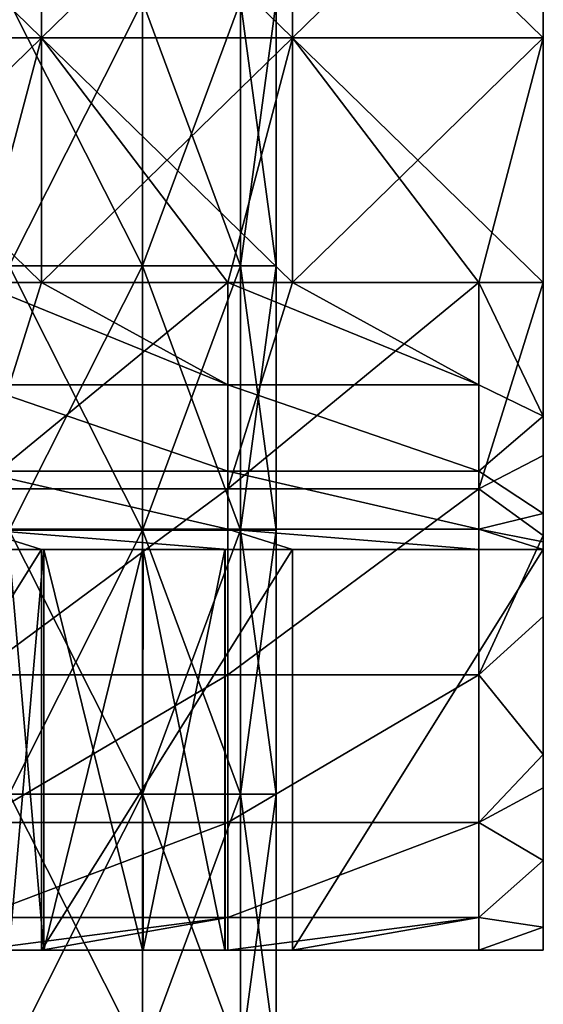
# Model space of a CAD drawing. Extents: x -55 to 55, y -129 to 11.
# Tile 26 of 44: x 33.66 to 41.5, y -77.81 to -63.06. Entities that reach past the tile are written whole.
import ezdxf

# ---------------------------------------------------------------- set-up
doc = ezdxf.new("R2010")
doc.units = 0
doc.header["$LTSCALE"] = 41.718519
for name, color, linetype in [('109', 7, 'CONTINUOUS'), ('110', 7, 'CONTINUOUS'), ('118', 7, 'CONTINUOUS'), ('119', 7, 'CONTINUOUS'), ('120', 7, 'CONTINUOUS'), ('121', 7, 'CONTINUOUS'), ('122', 7, 'CONTINUOUS'), ('123', 7, 'CONTINUOUS'), ('125', 7, 'CONTINUOUS'), ('126', 7, 'CONTINUOUS'), ('128', 7, 'CONTINUOUS'), ('38', 7, 'CONTINUOUS')]:
    doc.layers.add(name, color=color, linetype=linetype)

msp = doc.modelspace()

# ---------------------------------------------------------------- linework, layer by layer
at = {"layer": '109', "linetype": 'CONTINUOUS'}
for points in [[(33.985, -63.333, -102), (33.985, -59.667, -102), (30.226, -63.333, -102), (33.985, -63.333, -102)], [(30.226, -63.333, -102), (33.985, -59.667, -102), (30.226, -59.667, -102), (30.226, -63.333, -102)], [(37.745, -63.333, -102), (37.745, -59.667, -102), (33.985, -63.333, -102), (37.745, -63.333, -102)], [(33.985, -63.333, -102), (37.745, -59.667, -102), (33.985, -59.667, -102), (33.985, -63.333, -102)], [(41.5, -63.333, -102), (41.5, -59.667, -102), (37.745, -63.333, -102), (41.5, -63.333, -102)], [(37.745, -63.333, -102), (41.5, -59.667, -102), (37.745, -59.667, -102), (37.745, -63.333, -102)], [(33.015, -67, -102), (33.985, -63.333, -102), (30.226, -67, -102), (33.015, -67, -102)], [(30.226, -67, -102), (33.985, -63.333, -102), (30.226, -63.333, -102), (30.226, -67, -102)], [(33.985, -67, -102), (33.985, -63.333, -102), (33.015, -67, -102), (33.985, -67, -102)], [(36.774, -67, -102), (37.745, -63.333, -102), (33.985, -67, -102), (36.774, -67, -102)], [(33.985, -67, -102), (37.745, -63.333, -102), (33.985, -63.333, -102), (33.985, -67, -102)], [(37.745, -67, -102), (37.745, -63.333, -102), (36.774, -67, -102), (37.745, -67, -102)], [(40.533, -67, -102), (41.5, -63.333, -102), (37.745, -67, -102), (40.533, -67, -102)], [(37.745, -67, -102), (41.5, -63.333, -102), (37.745, -63.333, -102), (37.745, -67, -102)], [(41.5, -67, -102), (41.5, -63.333, -102), (40.533, -67, -102), (41.5, -67, -102)]]:
    msp.add_3dface(points, dxfattribs=at)
at = {"layer": '110', "linetype": 'CONTINUOUS'}
for points in [[(41.5, -59.667, -102), (41.5, -63.333, -102), (41.5, -59.667, -108), (41.5, -59.667, -102)], [(41.5, -59.667, -108), (41.5, -63.333, -102), (41.5, -63.333, -108), (41.5, -59.667, -108)], [(41.5, -63.333, -102), (41.5, -67, -102), (41.5, -63.333, -108), (41.5, -63.333, -102)], [(41.5, -63.333, -108), (41.5, -67, -102), (41.5, -67, -105), (41.5, -63.333, -108)], [(41.5, -67, -108), (41.5, -63.333, -108), (41.5, -67, -105), (41.5, -67, -108)]]:
    msp.add_3dface(points, dxfattribs=at)
at = {"layer": '118', "linetype": 'CONTINUOUS'}
for points in [[(36.774, -67, -102), (33.985, -67, -102), (33.015, -70.09, -102.489), (36.774, -67, -102)], [(36.774, -70.09, -102.489), (36.774, -67, -102), (33.015, -70.09, -102.489), (36.774, -70.09, -102.489)], [(33.985, -67, -102), (33.015, -67, -102), (33.015, -70.09, -102.489), (33.985, -67, -102)], [(40.533, -67, -102), (37.745, -67, -102), (36.774, -70.09, -102.489), (40.533, -67, -102)], [(40.533, -70.09, -102.489), (40.533, -67, -102), (36.774, -70.09, -102.489), (40.533, -70.09, -102.489)], [(37.745, -67, -102), (36.774, -67, -102), (36.774, -70.09, -102.489), (37.745, -67, -102)], [(41.5, -67, -102), (40.533, -67, -102), (40.533, -70.09, -102.489), (41.5, -67, -102)], [(41.5, -67, -102), (40.533, -70.09, -102.489), (41.5, -69.591, -102.342), (41.5, -67, -102)], [(41.5, -69.591, -102.342), (40.533, -70.09, -102.489), (41.5, -70.788, -102.745), (41.5, -69.591, -102.342)], [(36.774, -72.878, -103.91), (36.774, -70.09, -102.489), (33.015, -72.878, -103.91), (36.774, -72.878, -103.91)], [(33.015, -72.878, -103.91), (36.774, -70.09, -102.489), (33.015, -70.09, -102.489), (33.015, -72.878, -103.91)], [(40.533, -72.878, -103.91), (40.533, -70.09, -102.489), (36.774, -72.878, -103.91), (40.533, -72.878, -103.91)], [(36.774, -72.878, -103.91), (40.533, -70.09, -102.489), (36.774, -70.09, -102.489), (36.774, -72.878, -103.91)], [(40.533, -70.09, -102.489), (40.533, -72.878, -103.91), (41.5, -70.788, -102.745), (40.533, -70.09, -102.489)], [(41.5, -70.788, -102.745), (40.533, -72.878, -103.91), (41.5, -72.002, -103.341), (41.5, -70.788, -102.745)], [(41.5, -72.002, -103.341), (40.533, -72.878, -103.91), (41.5, -74.071, -104.929), (41.5, -72.002, -103.341)], [(36.774, -75.09, -106.122), (36.774, -72.878, -103.91), (33.015, -75.09, -106.122), (36.774, -75.09, -106.122)], [(33.015, -75.09, -106.122), (36.774, -72.878, -103.91), (33.015, -72.878, -103.91), (33.015, -75.09, -106.122)], [(40.533, -75.09, -106.122), (40.533, -72.878, -103.91), (36.774, -75.09, -106.122), (40.533, -75.09, -106.122)], [(36.774, -75.09, -106.122), (40.533, -72.878, -103.91), (36.774, -72.878, -103.91), (36.774, -75.09, -106.122)], [(40.533, -72.878, -103.91), (40.533, -75.09, -106.122), (41.5, -74.071, -104.929), (40.533, -72.878, -103.91)], [(41.5, -74.071, -104.929), (40.533, -75.09, -106.122), (41.5, -74.569, -105.464), (41.5, -74.071, -104.929)], [(41.5, -74.569, -105.464), (40.533, -75.09, -106.122), (41.5, -75.659, -106.998), (41.5, -74.569, -105.464)], [(36.774, -76.511, -108.91), (36.774, -75.09, -106.122), (33.015, -76.511, -108.91), (36.774, -76.511, -108.91)], [(33.015, -76.511, -108.91), (36.774, -75.09, -106.122), (33.015, -75.09, -106.122), (33.015, -76.511, -108.91)], [(40.533, -76.511, -108.91), (40.533, -75.09, -106.122), (36.774, -76.511, -108.91), (40.533, -76.511, -108.91)], [(36.774, -76.511, -108.91), (40.533, -75.09, -106.122), (36.774, -75.09, -106.122), (36.774, -76.511, -108.91)], [(40.533, -75.09, -106.122), (40.533, -76.511, -108.91), (41.5, -75.659, -106.998), (40.533, -75.09, -106.122)], [(41.5, -75.659, -106.998), (40.533, -76.511, -108.91), (41.5, -76.658, -109.409), (41.5, -75.659, -106.998)], [(33.985, -77, -112), (36.774, -76.511, -108.91), (33.015, -77, -112), (33.985, -77, -112)], [(33.015, -77, -112), (36.774, -76.511, -108.91), (33.015, -76.511, -108.91), (33.015, -77, -112)], [(36.774, -77, -112), (36.774, -76.511, -108.91), (33.985, -77, -112), (36.774, -77, -112)], [(37.745, -77, -112), (40.533, -76.511, -108.91), (36.774, -77, -112), (37.745, -77, -112)], [(36.774, -77, -112), (40.533, -76.511, -108.91), (36.774, -76.511, -108.91), (36.774, -77, -112)], [(40.533, -77, -112), (40.533, -76.511, -108.91), (37.745, -77, -112), (40.533, -77, -112)], [(40.533, -76.511, -108.91), (40.533, -77, -112), (41.5, -76.658, -109.409), (40.533, -76.511, -108.91)], [(40.533, -77, -112), (41.5, -77, -112), (41.5, -76.658, -109.409), (40.533, -77, -112)]]:
    msp.add_3dface(points, dxfattribs=at)
at = {"layer": '119', "linetype": 'CONTINUOUS'}
for points in [[(33.985, -77, -112), (33.015, -77, -112), (30.226, -77, -115.636), (33.985, -77, -112)], [(33.985, -77, -115.293), (33.985, -77, -112), (30.226, -77, -115.636), (33.985, -77, -115.293)], [(33.985, -77, -152), (33.985, -77, -148.561), (30.226, -77, -152), (33.985, -77, -152)], [(33.985, -77, -148.561), (33.985, -77, -145.121), (30.226, -77, -148.364), (33.985, -77, -148.561)], [(30.226, -77, -152), (33.985, -77, -148.561), (30.226, -77, -148.364), (30.226, -77, -152)], [(33.985, -77, -145.121), (33.985, -77, -141.682), (30.226, -77, -144.727), (33.985, -77, -145.121)], [(30.226, -77, -148.364), (33.985, -77, -145.121), (30.226, -77, -144.727), (30.226, -77, -148.364)], [(33.985, -77, -141.682), (34.02, -77, -138.36), (30.226, -77, -141.091), (33.985, -77, -141.682)], [(30.226, -77, -144.727), (33.985, -77, -141.682), (30.226, -77, -141.091), (30.226, -77, -144.727)], [(34.02, -77, -138.36), (33.5, -77, -138.4), (30.226, -77, -141.091), (34.02, -77, -138.36)], [(33.985, -77, -128.466), (33.985, -77, -125.173), (30.226, -77, -126.545), (33.985, -77, -128.466)], [(33.5, -77, -131.6), (33.985, -77, -128.466), (30.226, -77, -130.182), (33.5, -77, -131.6)], [(30.226, -77, -130.182), (33.985, -77, -128.466), (30.226, -77, -126.545), (30.226, -77, -130.182)], [(33.985, -77, -125.173), (33.985, -77, -121.88), (30.226, -77, -122.909), (33.985, -77, -125.173)], [(30.226, -77, -126.545), (33.985, -77, -125.173), (30.226, -77, -122.909), (30.226, -77, -126.545)], [(33.985, -77, -121.88), (33.985, -77, -118.586), (30.226, -77, -119.273), (33.985, -77, -121.88)], [(30.226, -77, -122.909), (33.985, -77, -121.88), (30.226, -77, -119.273), (30.226, -77, -122.909)], [(33.985, -77, -118.586), (33.985, -77, -115.293), (30.226, -77, -115.636), (33.985, -77, -118.586)], [(30.226, -77, -119.273), (33.985, -77, -118.586), (30.226, -77, -115.636), (30.226, -77, -119.273)], [(34.019, -77, -131.64), (33.985, -77, -128.466), (33.5, -77, -131.6), (34.019, -77, -131.64)], [(37.745, -77, -112), (36.774, -77, -112), (33.985, -77, -115.293), (37.745, -77, -112)], [(37.745, -77, -115.636), (37.745, -77, -112), (33.985, -77, -115.293), (37.745, -77, -115.636)], [(36.774, -77, -112), (33.985, -77, -112), (33.985, -77, -115.293), (36.774, -77, -112)], [(37.745, -77, -152), (37.745, -77, -148.364), (33.985, -77, -152), (37.745, -77, -152)], [(37.745, -77, -148.364), (37.745, -77, -144.727), (33.985, -77, -145.121), (37.745, -77, -148.364)], [(33.985, -77, -152), (37.745, -77, -148.364), (33.985, -77, -148.561), (33.985, -77, -152)], [(33.985, -77, -148.561), (37.745, -77, -148.364), (33.985, -77, -145.121), (33.985, -77, -148.561)], [(37.745, -77, -144.727), (37.745, -77, -141.091), (33.985, -77, -141.682), (37.745, -77, -144.727)], [(33.985, -77, -145.121), (37.745, -77, -144.727), (33.985, -77, -141.682), (33.985, -77, -145.121)], [(33.985, -77, -141.682), (37.745, -77, -141.091), (34.02, -77, -138.36), (33.985, -77, -141.682)], [(37.745, -77, -130.182), (37.745, -77, -126.545), (33.985, -77, -128.466), (37.745, -77, -130.182)], [(34.019, -77, -131.64), (37.745, -77, -130.182), (33.985, -77, -128.466), (34.019, -77, -131.64)], [(37.745, -77, -126.545), (37.745, -77, -122.909), (33.985, -77, -125.173), (37.745, -77, -126.545)], [(33.985, -77, -128.466), (37.745, -77, -126.545), (33.985, -77, -125.173), (33.985, -77, -128.466)], [(37.745, -77, -122.909), (37.745, -77, -119.273), (33.985, -77, -121.88), (37.745, -77, -122.909)], [(33.985, -77, -125.173), (37.745, -77, -122.909), (33.985, -77, -121.88), (33.985, -77, -125.173)], [(37.745, -77, -119.273), (37.745, -77, -115.636), (33.985, -77, -118.586), (37.745, -77, -119.273)], [(33.985, -77, -121.88), (37.745, -77, -119.273), (33.985, -77, -118.586), (33.985, -77, -121.88)], [(33.985, -77, -118.586), (37.745, -77, -115.636), (33.985, -77, -115.293), (33.985, -77, -118.586)], [(35.511, -77, -132.259), (37.745, -77, -130.182), (34.019, -77, -131.64), (35.511, -77, -132.259)], [(37.745, -77, -141.091), (37.745, -77, -137.455), (34.02, -77, -138.36), (37.745, -77, -141.091)], [(34.02, -77, -138.36), (37.745, -77, -137.455), (35.5, -77, -137.749), (34.02, -77, -138.36)], [(35.5, -77, -137.749), (37.745, -77, -137.455), (36.73, -77, -136.06), (35.5, -77, -137.749)], [(37.745, -77, -133.818), (37.745, -77, -130.182), (35.511, -77, -132.259), (37.745, -77, -133.818)], [(36.736, -77, -133.958), (37.745, -77, -133.818), (35.511, -77, -132.259), (36.736, -77, -133.958)], [(37.745, -77, -137.455), (37.745, -77, -133.818), (36.73, -77, -136.06), (37.745, -77, -137.455)], [(36.73, -77, -136.06), (37.745, -77, -133.818), (36.736, -77, -133.958), (36.73, -77, -136.06)], [(41.5, -77, -112), (40.533, -77, -112), (37.745, -77, -115.636), (41.5, -77, -112)], [(41.5, -77, -115.636), (41.5, -77, -112), (37.745, -77, -115.636), (41.5, -77, -115.636)], [(40.533, -77, -112), (37.745, -77, -112), (37.745, -77, -115.636), (40.533, -77, -112)], [(41.5, -77, -119.273), (41.5, -77, -115.636), (37.745, -77, -119.273), (41.5, -77, -119.273)], [(37.745, -77, -119.273), (41.5, -77, -115.636), (37.745, -77, -115.636), (37.745, -77, -119.273)], [(41.5, -77, -122.909), (41.5, -77, -119.273), (37.745, -77, -122.909), (41.5, -77, -122.909)], [(37.745, -77, -122.909), (41.5, -77, -119.273), (37.745, -77, -119.273), (37.745, -77, -122.909)], [(41.5, -77, -126.545), (41.5, -77, -122.909), (37.745, -77, -126.545), (41.5, -77, -126.545)], [(37.745, -77, -126.545), (41.5, -77, -122.909), (37.745, -77, -122.909), (37.745, -77, -126.545)], [(41.5, -77, -130.182), (41.5, -77, -126.545), (37.745, -77, -130.182), (41.5, -77, -130.182)], [(37.745, -77, -130.182), (41.5, -77, -126.545), (37.745, -77, -126.545), (37.745, -77, -130.182)], [(41.5, -77, -133.818), (41.5, -77, -130.182), (37.745, -77, -133.818), (41.5, -77, -133.818)], [(37.745, -77, -133.818), (41.5, -77, -130.182), (37.745, -77, -130.182), (37.745, -77, -133.818)], [(41.5, -77, -137.455), (41.5, -77, -133.818), (37.745, -77, -137.455), (41.5, -77, -137.455)], [(37.745, -77, -137.455), (41.5, -77, -133.818), (37.745, -77, -133.818), (37.745, -77, -137.455)], [(41.5, -77, -141.091), (41.5, -77, -137.455), (37.745, -77, -141.091), (41.5, -77, -141.091)], [(37.745, -77, -141.091), (41.5, -77, -137.455), (37.745, -77, -137.455), (37.745, -77, -141.091)], [(41.5, -77, -144.727), (41.5, -77, -141.091), (37.745, -77, -144.727), (41.5, -77, -144.727)], [(37.745, -77, -144.727), (41.5, -77, -141.091), (37.745, -77, -141.091), (37.745, -77, -144.727)], [(41.5, -77, -148.364), (41.5, -77, -144.727), (37.745, -77, -148.364), (41.5, -77, -148.364)], [(37.745, -77, -148.364), (41.5, -77, -144.727), (37.745, -77, -144.727), (37.745, -77, -148.364)], [(41.5, -77, -152), (41.5, -77, -148.364), (37.745, -77, -152), (41.5, -77, -152)], [(37.745, -77, -152), (41.5, -77, -148.364), (37.745, -77, -148.364), (37.745, -77, -152)]]:
    msp.add_3dface(points, dxfattribs=at)
at = {"layer": '120', "linetype": 'CONTINUOUS'}
for points in [[(41.5, -77, -115.636), (41.5, -77, -119.273), (41.5, -71, -115.636), (41.5, -77, -115.636)], [(41.5, -71, -112), (41.5, -77, -115.636), (41.5, -71, -115.636), (41.5, -71, -112)], [(41.5, -77, -115.636), (41.5, -71, -112), (41.5, -74.515, -112), (41.5, -77, -115.636)], [(41.5, -77, -119.273), (41.5, -77, -122.909), (41.5, -71, -119.273), (41.5, -77, -119.273)], [(41.5, -71, -115.636), (41.5, -77, -119.273), (41.5, -71, -119.273), (41.5, -71, -115.636)], [(41.5, -77, -122.909), (41.5, -77, -126.545), (41.5, -71, -122.909), (41.5, -77, -122.909)], [(41.5, -71, -119.273), (41.5, -77, -122.909), (41.5, -71, -122.909), (41.5, -71, -119.273)], [(41.5, -77, -126.545), (41.5, -77, -130.182), (41.5, -71, -126.545), (41.5, -77, -126.545)], [(41.5, -71, -122.909), (41.5, -77, -126.545), (41.5, -71, -126.545), (41.5, -71, -122.909)], [(41.5, -77, -130.182), (41.5, -77, -133.818), (41.5, -71, -130.182), (41.5, -77, -130.182)], [(41.5, -71, -126.545), (41.5, -77, -130.182), (41.5, -71, -130.182), (41.5, -71, -126.545)], [(41.5, -77, -133.818), (41.5, -77, -137.455), (41.5, -71, -133.818), (41.5, -77, -133.818)], [(41.5, -71, -130.182), (41.5, -77, -133.818), (41.5, -71, -133.818), (41.5, -71, -130.182)], [(41.5, -77, -137.455), (41.5, -77, -141.091), (41.5, -71, -137.455), (41.5, -77, -137.455)], [(41.5, -71, -133.818), (41.5, -77, -137.455), (41.5, -71, -137.455), (41.5, -71, -133.818)], [(41.5, -77, -141.091), (41.5, -77, -144.727), (41.5, -71, -141.091), (41.5, -77, -141.091)], [(41.5, -71, -137.455), (41.5, -77, -141.091), (41.5, -71, -141.091), (41.5, -71, -137.455)], [(41.5, -77, -144.727), (41.5, -77, -148.364), (41.5, -71, -144.727), (41.5, -77, -144.727)], [(41.5, -71, -141.091), (41.5, -77, -144.727), (41.5, -71, -144.727), (41.5, -71, -141.091)], [(41.5, -77, -148.364), (41.5, -77, -152), (41.5, -71, -148.364), (41.5, -77, -148.364)], [(41.5, -71, -144.727), (41.5, -77, -148.364), (41.5, -71, -148.364), (41.5, -71, -144.727)], [(41.5, -71, -148.364), (41.5, -77, -152), (41.5, -71, -152), (41.5, -71, -148.364)], [(41.5, -77, -112), (41.5, -77, -115.636), (41.5, -74.515, -112), (41.5, -77, -112)]]:
    msp.add_3dface(points, dxfattribs=at)
at = {"layer": '121', "linetype": 'CONTINUOUS'}
for points in [[(41.5, -67, -105), (41.5, -67, -102), (41.5, -70.788, -102.745), (41.5, -67, -105)], [(41.5, -67, -102), (41.5, -69.591, -102.342), (41.5, -70.788, -102.745), (41.5, -67, -102)], [(41.5, -67, -108), (41.5, -67, -105), (41.5, -70.755, -105.579), (41.5, -67, -108)], [(41.5, -67, -108), (41.5, -70.755, -105.579), (41.5, -70.755, -108.334), (41.5, -67, -108)], [(41.5, -67, -108), (41.5, -70.755, -108.334), (41.5, -69.003, -108.538), (41.5, -67, -108)], [(41.5, -67, -105), (41.5, -70.788, -102.745), (41.5, -70.755, -105.579), (41.5, -67, -105)], [(41.5, -69.003, -108.538), (41.5, -70.755, -108.334), (41.5, -70.462, -109.997), (41.5, -69.003, -108.538)], [(41.5, -70.755, -108.334), (41.5, -70.886, -111.052), (41.5, -70.462, -109.997), (41.5, -70.755, -108.334)], [(41.5, -70.788, -102.745), (41.5, -74.569, -105.464), (41.5, -70.755, -105.579), (41.5, -70.788, -102.745)], [(41.5, -74.569, -105.464), (41.5, -74.515, -108.754), (41.5, -70.755, -105.579), (41.5, -74.569, -105.464)], [(41.5, -70.755, -105.579), (41.5, -74.515, -108.754), (41.5, -70.755, -108.334), (41.5, -70.755, -105.579)], [(41.5, -70.755, -108.334), (41.5, -74.515, -108.754), (41.5, -70.886, -111.052), (41.5, -70.755, -108.334)], [(41.5, -70.788, -102.745), (41.5, -72.002, -103.341), (41.5, -74.071, -104.929), (41.5, -70.788, -102.745)], [(41.5, -70.788, -102.745), (41.5, -74.071, -104.929), (41.5, -74.569, -105.464), (41.5, -70.788, -102.745)], [(41.5, -74.515, -112), (41.5, -71, -112), (41.5, -70.886, -111.052), (41.5, -74.515, -112)], [(41.5, -74.515, -108.754), (41.5, -74.515, -112), (41.5, -70.886, -111.052), (41.5, -74.515, -108.754)], [(41.5, -76.658, -109.409), (41.5, -77, -112), (41.5, -74.515, -108.754), (41.5, -76.658, -109.409)], [(41.5, -77, -112), (41.5, -74.515, -112), (41.5, -74.515, -108.754), (41.5, -77, -112)], [(41.5, -74.569, -105.464), (41.5, -75.659, -106.998), (41.5, -74.515, -108.754), (41.5, -74.569, -105.464)], [(41.5, -75.659, -106.998), (41.5, -76.658, -109.409), (41.5, -74.515, -108.754), (41.5, -75.659, -106.998)]]:
    msp.add_3dface(points, dxfattribs=at)
at = {"layer": '122', "linetype": 'CONTINUOUS'}
for points in [[(33.015, -68.531, -108.304), (33.015, -67, -108), (36.774, -68.531, -108.304), (33.015, -68.531, -108.304)], [(36.774, -68.531, -108.304), (33.015, -67, -108), (33.985, -67, -108), (36.774, -68.531, -108.304)], [(36.774, -67, -108), (36.774, -68.531, -108.304), (33.985, -67, -108), (36.774, -67, -108)], [(36.774, -68.531, -108.304), (36.774, -67, -108), (40.533, -68.531, -108.304), (36.774, -68.531, -108.304)], [(40.533, -68.531, -108.304), (36.774, -67, -108), (37.745, -67, -108), (40.533, -68.531, -108.304)], [(40.533, -67, -108), (40.533, -68.531, -108.304), (37.745, -67, -108), (40.533, -67, -108)], [(41.5, -67, -108), (41.5, -69.003, -108.538), (40.533, -67, -108), (41.5, -67, -108)], [(41.5, -69.003, -108.538), (40.533, -68.531, -108.304), (40.533, -67, -108), (41.5, -69.003, -108.538)], [(33.015, -69.828, -109.172), (33.015, -68.531, -108.304), (36.774, -69.828, -109.172), (33.015, -69.828, -109.172)], [(36.774, -69.828, -109.172), (33.015, -68.531, -108.304), (36.774, -68.531, -108.304), (36.774, -69.828, -109.172)], [(36.774, -69.828, -109.172), (36.774, -68.531, -108.304), (40.533, -69.828, -109.172), (36.774, -69.828, -109.172)], [(40.533, -69.828, -109.172), (36.774, -68.531, -108.304), (40.533, -68.531, -108.304), (40.533, -69.828, -109.172)], [(41.5, -69.003, -108.538), (40.533, -69.828, -109.172), (40.533, -68.531, -108.304), (41.5, -69.003, -108.538)], [(41.5, -69.003, -108.538), (41.5, -70.462, -109.997), (40.533, -69.828, -109.172), (41.5, -69.003, -108.538)], [(33.015, -70.696, -110.469), (33.015, -69.828, -109.172), (36.774, -70.696, -110.469), (33.015, -70.696, -110.469)], [(36.774, -70.696, -110.469), (33.015, -69.828, -109.172), (36.774, -69.828, -109.172), (36.774, -70.696, -110.469)], [(36.774, -70.696, -110.469), (36.774, -69.828, -109.172), (40.533, -70.696, -110.469), (36.774, -70.696, -110.469)], [(40.533, -70.696, -110.469), (36.774, -69.828, -109.172), (40.533, -69.828, -109.172), (40.533, -70.696, -110.469)], [(41.5, -70.462, -109.997), (40.533, -70.696, -110.469), (40.533, -69.828, -109.172), (41.5, -70.462, -109.997)], [(41.5, -70.462, -109.997), (41.5, -70.886, -111.052), (40.533, -70.696, -110.469), (41.5, -70.462, -109.997)], [(33.015, -71, -112), (33.015, -70.696, -110.469), (33.985, -71, -112), (33.015, -71, -112)], [(33.985, -71, -112), (33.015, -70.696, -110.469), (36.774, -71, -112), (33.985, -71, -112)], [(36.774, -71, -112), (33.015, -70.696, -110.469), (36.774, -70.696, -110.469), (36.774, -71, -112)], [(36.774, -71, -112), (36.774, -70.696, -110.469), (37.745, -71, -112), (36.774, -71, -112)], [(37.745, -71, -112), (36.774, -70.696, -110.469), (40.533, -71, -112), (37.745, -71, -112)], [(40.533, -71, -112), (36.774, -70.696, -110.469), (40.533, -70.696, -110.469), (40.533, -71, -112)], [(41.5, -70.886, -111.052), (41.5, -71, -112), (40.533, -70.696, -110.469), (41.5, -70.886, -111.052)], [(41.5, -71, -112), (40.533, -71, -112), (40.533, -70.696, -110.469), (41.5, -71, -112)]]:
    msp.add_3dface(points, dxfattribs=at)
at = {"layer": '123', "linetype": 'CONTINUOUS'}
for points in [[(30.226, -71, -112), (33.015, -71, -112), (33.985, -71, -115.293), (30.226, -71, -112)], [(30.226, -71, -115.636), (30.226, -71, -112), (33.985, -71, -115.293), (30.226, -71, -115.636)], [(30.226, -71, -152), (30.226, -71, -148.364), (33.985, -71, -152), (30.226, -71, -152)], [(30.226, -71, -148.364), (30.226, -71, -144.727), (33.985, -71, -145.12), (30.226, -71, -148.364)], [(33.985, -71, -152), (30.226, -71, -148.364), (33.985, -71, -148.56), (33.985, -71, -152)], [(33.985, -71, -148.56), (30.226, -71, -148.364), (33.985, -71, -145.12), (33.985, -71, -148.56)], [(30.226, -71, -144.727), (30.226, -71, -141.091), (33.985, -71, -141.681), (30.226, -71, -144.727)], [(33.985, -71, -145.12), (30.226, -71, -144.727), (33.985, -71, -141.681), (33.985, -71, -145.12)], [(33.985, -71, -141.681), (30.226, -71, -141.091), (33.5, -71, -138.4), (33.985, -71, -141.681)], [(30.226, -71, -130.182), (30.226, -71, -126.545), (33.985, -71, -128.465), (30.226, -71, -130.182)], [(33.5, -71, -131.6), (30.226, -71, -130.182), (34.02, -71, -131.64), (33.5, -71, -131.6)], [(34.02, -71, -131.64), (30.226, -71, -130.182), (33.985, -71, -128.465), (34.02, -71, -131.64)], [(30.226, -71, -126.545), (30.226, -71, -122.909), (33.985, -71, -125.172), (30.226, -71, -126.545)], [(33.985, -71, -128.465), (30.226, -71, -126.545), (33.985, -71, -125.172), (33.985, -71, -128.465)], [(30.226, -71, -122.909), (30.226, -71, -119.273), (33.985, -71, -121.879), (30.226, -71, -122.909)], [(33.985, -71, -125.172), (30.226, -71, -122.909), (33.985, -71, -121.879), (33.985, -71, -125.172)], [(30.226, -71, -119.273), (30.226, -71, -115.636), (33.985, -71, -118.586), (30.226, -71, -119.273)], [(33.985, -71, -121.879), (30.226, -71, -119.273), (33.985, -71, -118.586), (33.985, -71, -121.879)], [(33.985, -71, -118.586), (30.226, -71, -115.636), (33.985, -71, -115.293), (33.985, -71, -118.586)], [(33.015, -71, -112), (33.985, -71, -112), (33.985, -71, -115.293), (33.015, -71, -112)], [(34.019, -71, -138.36), (33.985, -71, -141.681), (33.5, -71, -138.4), (34.019, -71, -138.36)], [(33.985, -71, -112), (36.774, -71, -112), (37.745, -71, -115.636), (33.985, -71, -112)], [(33.985, -71, -115.293), (33.985, -71, -112), (37.745, -71, -115.636), (33.985, -71, -115.293)], [(33.985, -71, -152), (33.985, -71, -148.56), (37.745, -71, -152), (33.985, -71, -152)], [(33.985, -71, -148.56), (33.985, -71, -145.12), (37.745, -71, -148.364), (33.985, -71, -148.56)], [(37.745, -71, -152), (33.985, -71, -148.56), (37.745, -71, -148.364), (37.745, -71, -152)], [(33.985, -71, -145.12), (33.985, -71, -141.681), (37.745, -71, -144.727), (33.985, -71, -145.12)], [(37.745, -71, -148.364), (33.985, -71, -145.12), (37.745, -71, -144.727), (37.745, -71, -148.364)], [(33.985, -71, -141.681), (34.019, -71, -138.36), (37.745, -71, -141.091), (33.985, -71, -141.681)], [(37.745, -71, -144.727), (33.985, -71, -141.681), (37.745, -71, -141.091), (37.745, -71, -144.727)], [(34.02, -71, -131.64), (33.985, -71, -128.465), (37.745, -71, -130.182), (34.02, -71, -131.64)], [(33.985, -71, -128.465), (33.985, -71, -125.172), (37.745, -71, -126.545), (33.985, -71, -128.465)], [(37.745, -71, -130.182), (33.985, -71, -128.465), (37.745, -71, -126.545), (37.745, -71, -130.182)], [(33.985, -71, -125.172), (33.985, -71, -121.879), (37.745, -71, -122.909), (33.985, -71, -125.172)], [(37.745, -71, -126.545), (33.985, -71, -125.172), (37.745, -71, -122.909), (37.745, -71, -126.545)], [(33.985, -71, -121.879), (33.985, -71, -118.586), (37.745, -71, -119.273), (33.985, -71, -121.879)], [(37.745, -71, -122.909), (33.985, -71, -121.879), (37.745, -71, -119.273), (37.745, -71, -122.909)], [(33.985, -71, -118.586), (33.985, -71, -115.293), (37.745, -71, -115.636), (33.985, -71, -118.586)], [(37.745, -71, -119.273), (33.985, -71, -118.586), (37.745, -71, -115.636), (37.745, -71, -119.273)], [(34.019, -71, -138.36), (35.511, -71, -137.741), (37.745, -71, -141.091), (34.019, -71, -138.36)], [(35.5, -71, -132.251), (34.02, -71, -131.64), (37.745, -71, -130.182), (35.5, -71, -132.251)], [(36.73, -71, -133.94), (35.5, -71, -132.251), (37.745, -71, -133.818), (36.73, -71, -133.94)], [(37.745, -71, -133.818), (35.5, -71, -132.251), (37.745, -71, -130.182), (37.745, -71, -133.818)], [(35.511, -71, -137.741), (36.736, -71, -136.042), (37.745, -71, -137.455), (35.511, -71, -137.741)], [(37.745, -71, -141.091), (35.511, -71, -137.741), (37.745, -71, -137.455), (37.745, -71, -141.091)], [(36.736, -71, -136.042), (36.73, -71, -133.94), (37.745, -71, -137.455), (36.736, -71, -136.042)], [(37.745, -71, -137.455), (36.73, -71, -133.94), (37.745, -71, -133.818), (37.745, -71, -137.455)], [(36.774, -71, -112), (37.745, -71, -112), (37.745, -71, -115.636), (36.774, -71, -112)], [(41.5, -71, -115.636), (41.5, -71, -119.273), (37.745, -71, -115.636), (41.5, -71, -115.636)], [(41.5, -71, -115.636), (37.745, -71, -112), (40.533, -71, -112), (41.5, -71, -115.636)], [(37.745, -71, -112), (41.5, -71, -115.636), (37.745, -71, -115.636), (37.745, -71, -112)], [(41.5, -71, -119.273), (41.5, -71, -122.909), (37.745, -71, -119.273), (41.5, -71, -119.273)], [(41.5, -71, -119.273), (37.745, -71, -119.273), (37.745, -71, -115.636), (41.5, -71, -119.273)], [(41.5, -71, -122.909), (41.5, -71, -126.545), (37.745, -71, -122.909), (41.5, -71, -122.909)], [(41.5, -71, -122.909), (37.745, -71, -122.909), (37.745, -71, -119.273), (41.5, -71, -122.909)], [(41.5, -71, -126.545), (41.5, -71, -130.182), (37.745, -71, -126.545), (41.5, -71, -126.545)], [(41.5, -71, -126.545), (37.745, -71, -126.545), (37.745, -71, -122.909), (41.5, -71, -126.545)], [(41.5, -71, -130.182), (41.5, -71, -133.818), (37.745, -71, -130.182), (41.5, -71, -130.182)], [(41.5, -71, -130.182), (37.745, -71, -130.182), (37.745, -71, -126.545), (41.5, -71, -130.182)], [(41.5, -71, -133.818), (41.5, -71, -137.455), (37.745, -71, -133.818), (41.5, -71, -133.818)], [(41.5, -71, -133.818), (37.745, -71, -133.818), (37.745, -71, -130.182), (41.5, -71, -133.818)], [(41.5, -71, -137.455), (41.5, -71, -141.091), (37.745, -71, -137.455), (41.5, -71, -137.455)], [(41.5, -71, -137.455), (37.745, -71, -137.455), (37.745, -71, -133.818), (41.5, -71, -137.455)], [(41.5, -71, -141.091), (41.5, -71, -144.727), (37.745, -71, -141.091), (41.5, -71, -141.091)], [(41.5, -71, -141.091), (37.745, -71, -141.091), (37.745, -71, -137.455), (41.5, -71, -141.091)], [(41.5, -71, -144.727), (41.5, -71, -148.364), (37.745, -71, -144.727), (41.5, -71, -144.727)], [(41.5, -71, -144.727), (37.745, -71, -144.727), (37.745, -71, -141.091), (41.5, -71, -144.727)], [(41.5, -71, -148.364), (41.5, -71, -152), (37.745, -71, -148.364), (41.5, -71, -148.364)], [(41.5, -71, -148.364), (37.745, -71, -148.364), (37.745, -71, -144.727), (41.5, -71, -148.364)], [(41.5, -71, -152), (37.745, -71, -152), (37.745, -71, -148.364), (41.5, -71, -152)], [(41.5, -71, -112), (41.5, -71, -115.636), (40.533, -71, -112), (41.5, -71, -112)]]:
    msp.add_3dface(points, dxfattribs=at)
at = {"layer": '125', "linetype": 'CONTINUOUS'}
for points in [[(33.985, -77, -152), (30.226, -77, -152), (33.985, -71, -152), (33.985, -77, -152)], [(30.226, -77, -152), (30.226, -71, -152), (33.985, -71, -152), (30.226, -77, -152)], [(37.745, -77, -152), (33.985, -77, -152), (37.745, -71, -152), (37.745, -77, -152)], [(33.985, -77, -152), (33.985, -71, -152), (37.745, -71, -152), (33.985, -77, -152)], [(41.5, -77, -152), (37.745, -77, -152), (41.5, -71, -152), (41.5, -77, -152)], [(41.5, -71, -152), (37.745, -77, -152), (37.745, -71, -152), (41.5, -71, -152)]]:
    msp.add_3dface(points, dxfattribs=at)
at = {"layer": '126', "linetype": 'CONTINUOUS'}
for points in [[(33.5, -77, -138.4), (34.02, -77, -138.36), (33.5, -71, -138.4), (33.5, -77, -138.4)], [(34.02, -77, -138.36), (34.019, -71, -138.36), (33.5, -71, -138.4), (34.02, -77, -138.36)], [(34.019, -77, -131.64), (33.5, -77, -131.6), (34.02, -71, -131.64), (34.019, -77, -131.64)], [(33.5, -77, -131.6), (33.5, -71, -131.6), (34.02, -71, -131.64), (33.5, -77, -131.6)], [(34.02, -77, -138.36), (35.5, -77, -137.749), (34.019, -71, -138.36), (34.02, -77, -138.36)], [(34.019, -71, -138.36), (35.5, -77, -137.749), (35.511, -71, -137.741), (34.019, -71, -138.36)], [(35.511, -77, -132.259), (34.019, -77, -131.64), (35.5, -71, -132.251), (35.511, -77, -132.259)], [(34.019, -77, -131.64), (34.02, -71, -131.64), (35.5, -71, -132.251), (34.019, -77, -131.64)], [(35.5, -77, -137.749), (36.73, -77, -136.06), (35.511, -71, -137.741), (35.5, -77, -137.749)], [(35.511, -77, -132.259), (35.5, -71, -132.251), (36.73, -71, -133.94), (35.511, -77, -132.259)], [(36.73, -77, -136.06), (36.736, -71, -136.042), (35.511, -71, -137.741), (36.73, -77, -136.06)], [(36.736, -77, -133.958), (35.511, -77, -132.259), (36.73, -71, -133.94), (36.736, -77, -133.958)], [(36.73, -77, -136.06), (36.736, -77, -133.958), (36.736, -71, -136.042), (36.73, -77, -136.06)], [(36.736, -77, -133.958), (36.73, -71, -133.94), (36.736, -71, -136.042), (36.736, -77, -133.958)]]:
    msp.add_3dface(points, dxfattribs=at)
at = {"layer": '128', "linetype": 'CONTINUOUS'}
for points in [[(30.226, -63.333, -108), (30.226, -59.667, -108), (33.985, -63.333, -108), (30.226, -63.333, -108)], [(33.985, -63.333, -108), (30.226, -59.667, -108), (33.985, -59.667, -108), (33.985, -63.333, -108)], [(33.985, -63.333, -108), (33.985, -59.667, -108), (37.745, -63.333, -108), (33.985, -63.333, -108)], [(37.745, -63.333, -108), (33.985, -59.667, -108), (37.745, -59.667, -108), (37.745, -63.333, -108)], [(41.5, -59.667, -108), (41.5, -63.333, -108), (37.745, -59.667, -108), (41.5, -59.667, -108)], [(41.5, -63.333, -108), (37.745, -63.333, -108), (37.745, -59.667, -108), (41.5, -63.333, -108)], [(33.985, -67, -108), (33.015, -67, -108), (30.226, -63.333, -108), (33.985, -67, -108)], [(33.985, -67, -108), (30.226, -63.333, -108), (33.985, -63.333, -108), (33.985, -67, -108)], [(36.774, -67, -108), (33.985, -67, -108), (33.985, -63.333, -108), (36.774, -67, -108)], [(37.745, -67, -108), (36.774, -67, -108), (33.985, -63.333, -108), (37.745, -67, -108)], [(37.745, -67, -108), (33.985, -63.333, -108), (37.745, -63.333, -108), (37.745, -67, -108)], [(41.5, -63.333, -108), (41.5, -67, -108), (37.745, -63.333, -108), (41.5, -63.333, -108)], [(41.5, -67, -108), (40.533, -67, -108), (37.745, -63.333, -108), (41.5, -67, -108)], [(40.533, -67, -108), (37.745, -67, -108), (37.745, -63.333, -108), (40.533, -67, -108)]]:
    msp.add_3dface(points, dxfattribs=at)
at = {"layer": '38', "linetype": 'CONTINUOUS'}
for points in [[(33.5, -62.79, -131), (33.5, -66.749, -131), (35.5, -66.749, -131.536), (33.5, -62.79, -131)], [(35.5, -62.79, -131.536), (33.5, -62.79, -131), (35.5, -66.749, -131.536), (35.5, -62.79, -131.536)], [(33.5, -66.749, -139), (33.5, -62.79, -139), (35.5, -62.79, -138.464), (33.5, -66.749, -139)], [(33.5, -66.749, -139), (35.5, -62.79, -138.464), (35.5, -66.749, -138.464), (33.5, -66.749, -139)], [(35.5, -62.79, -138.464), (36.964, -62.79, -137), (35.5, -66.749, -138.464), (35.5, -62.79, -138.464)], [(35.5, -66.749, -138.464), (36.964, -62.79, -137), (36.964, -66.749, -137), (35.5, -66.749, -138.464)], [(36.964, -62.79, -133), (35.5, -62.79, -131.536), (36.964, -66.749, -133), (36.964, -62.79, -133)], [(36.964, -66.749, -133), (35.5, -62.79, -131.536), (35.5, -66.749, -131.536), (36.964, -66.749, -133)], [(36.964, -62.79, -137), (37.5, -62.79, -135), (36.964, -66.749, -137), (36.964, -62.79, -137)], [(37.5, -62.79, -135), (36.964, -62.79, -133), (37.5, -66.749, -135), (37.5, -62.79, -135)], [(36.964, -66.749, -137), (37.5, -62.79, -135), (37.5, -66.749, -135), (36.964, -66.749, -137)], [(37.5, -66.749, -135), (36.964, -62.79, -133), (36.964, -66.749, -133), (37.5, -66.749, -135)], [(33.5, -66.749, -131), (33.5, -70.708, -131), (35.5, -70.708, -131.536), (33.5, -66.749, -131)], [(35.5, -66.749, -131.536), (33.5, -66.749, -131), (35.5, -70.708, -131.536), (35.5, -66.749, -131.536)], [(33.5, -70.708, -139), (33.5, -66.749, -139), (35.5, -66.749, -138.464), (33.5, -70.708, -139)], [(33.5, -70.708, -139), (35.5, -66.749, -138.464), (35.5, -70.708, -138.464), (33.5, -70.708, -139)], [(35.5, -66.749, -138.464), (36.964, -66.749, -137), (35.5, -70.708, -138.464), (35.5, -66.749, -138.464)], [(35.5, -70.708, -138.464), (36.964, -66.749, -137), (36.964, -70.708, -137), (35.5, -70.708, -138.464)], [(36.964, -66.749, -133), (35.5, -66.749, -131.536), (36.964, -70.708, -133), (36.964, -66.749, -133)], [(36.964, -70.708, -133), (35.5, -66.749, -131.536), (35.5, -70.708, -131.536), (36.964, -70.708, -133)], [(36.964, -66.749, -137), (37.5, -66.749, -135), (36.964, -70.708, -137), (36.964, -66.749, -137)], [(37.5, -66.749, -135), (36.964, -66.749, -133), (37.5, -70.708, -135), (37.5, -66.749, -135)], [(36.964, -70.708, -137), (37.5, -66.749, -135), (37.5, -70.708, -135), (36.964, -70.708, -137)], [(37.5, -70.708, -135), (36.964, -66.749, -133), (36.964, -70.708, -133), (37.5, -70.708, -135)], [(33.5, -70.708, -131), (33.5, -74.667, -131), (35.5, -74.667, -131.536), (33.5, -70.708, -131)], [(35.5, -70.708, -131.536), (33.5, -70.708, -131), (35.5, -74.667, -131.536), (35.5, -70.708, -131.536)], [(33.5, -74.667, -139), (33.5, -70.708, -139), (35.5, -70.708, -138.464), (33.5, -74.667, -139)], [(33.5, -74.667, -139), (35.5, -70.708, -138.464), (35.5, -74.667, -138.464), (33.5, -74.667, -139)], [(35.5, -70.708, -138.464), (36.964, -70.708, -137), (35.5, -74.667, -138.464), (35.5, -70.708, -138.464)], [(35.5, -74.667, -138.464), (36.964, -70.708, -137), (36.964, -74.667, -137), (35.5, -74.667, -138.464)], [(36.964, -70.708, -133), (35.5, -70.708, -131.536), (36.964, -74.667, -133), (36.964, -70.708, -133)], [(36.964, -74.667, -133), (35.5, -70.708, -131.536), (35.5, -74.667, -131.536), (36.964, -74.667, -133)], [(36.964, -70.708, -137), (37.5, -70.708, -135), (36.964, -74.667, -137), (36.964, -70.708, -137)], [(37.5, -70.708, -135), (36.964, -70.708, -133), (37.5, -74.667, -135), (37.5, -70.708, -135)], [(36.964, -74.667, -137), (37.5, -70.708, -135), (37.5, -74.667, -135), (36.964, -74.667, -137)], [(37.5, -74.667, -135), (36.964, -70.708, -133), (36.964, -74.667, -133), (37.5, -74.667, -135)], [(33.5, -74.667, -131), (33.5, -78.626, -131), (35.5, -78.626, -131.536), (33.5, -74.667, -131)], [(35.5, -74.667, -131.536), (33.5, -74.667, -131), (35.5, -78.626, -131.536), (35.5, -74.667, -131.536)], [(33.5, -78.626, -139), (33.5, -74.667, -139), (35.5, -74.667, -138.464), (33.5, -78.626, -139)], [(33.5, -78.626, -139), (35.5, -74.667, -138.464), (35.5, -78.626, -138.464), (33.5, -78.626, -139)], [(35.5, -74.667, -138.464), (36.964, -74.667, -137), (35.5, -78.626, -138.464), (35.5, -74.667, -138.464)], [(35.5, -78.626, -138.464), (36.964, -74.667, -137), (36.964, -78.626, -137), (35.5, -78.626, -138.464)], [(36.964, -74.667, -133), (35.5, -74.667, -131.536), (36.964, -78.626, -133), (36.964, -74.667, -133)], [(36.964, -78.626, -133), (35.5, -74.667, -131.536), (35.5, -78.626, -131.536), (36.964, -78.626, -133)], [(36.964, -74.667, -137), (37.5, -74.667, -135), (36.964, -78.626, -137), (36.964, -74.667, -137)], [(37.5, -74.667, -135), (36.964, -74.667, -133), (37.5, -78.626, -135), (37.5, -74.667, -135)], [(36.964, -78.626, -137), (37.5, -74.667, -135), (37.5, -78.626, -135), (36.964, -78.626, -137)], [(37.5, -78.626, -135), (36.964, -74.667, -133), (36.964, -78.626, -133), (37.5, -78.626, -135)]]:
    msp.add_3dface(points, dxfattribs=at)

doc.saveas('drawing.dxf')
